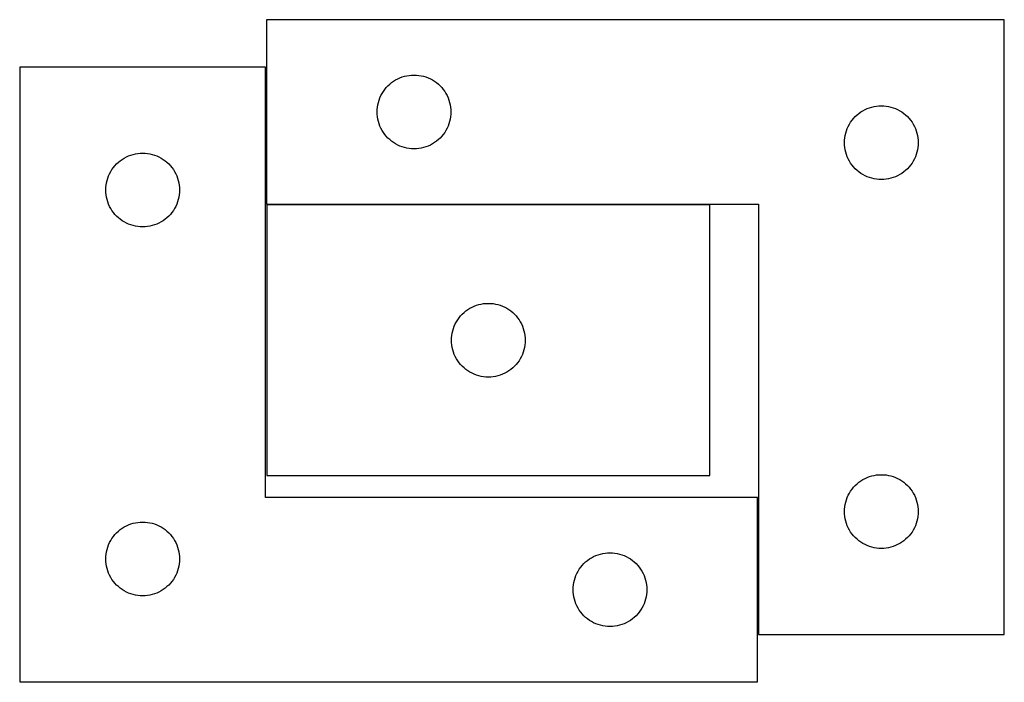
# Model space of a CAD drawing. Header units: millimetres. Extents: x 7 to 1243, y 7 to 2493.
# Tile 19 of 22: x 674 to 915, y 2332 to 2493. Entities that reach past the tile are written whole.
import ezdxf

# ---------------------------------------------------------------- set-up
doc = ezdxf.new("R2010")
doc.units = ezdxf.units.MM
doc.layers.add('COMMON', color=5, linetype='CONTINUOUS', true_color=0x0000ff)
doc.layers.add('CUT', color=7, linetype='CONTINUOUS', true_color=0x000000)

msp = doc.modelspace()

# ---------------------------------------------------------------- linework, layer by layer
at = {"layer": 'COMMON'}
for p, q in [((734.46151, 2448.484198), (734.46151, 2481.930532)), ((842.692288, 2448.384198), (734.692288, 2448.384198)), ((854.46151, 2343.484198), (854.46151, 2376.930532)), ((819.562864, 2331.830532), (674.361509, 2331.830532))]:
    msp.add_line(p, q, dxfattribs=at)
at = {"layer": 'CUT'}
for p, q in [((914.56151, 2493.484198), (734.56151, 2493.484198)), ((734.56151, 2493.484198), (734.56151, 2448.484198)), ((914.56151, 2343.484198), (914.56151, 2493.484198)), ((734.361509, 2481.930532), (674.361509, 2481.930532)), ((674.361509, 2481.930532), (674.361509, 2331.930532)), ((734.361509, 2376.930532), (734.361509, 2481.930532)), ((766.06151, 2478.778426), (766.580911, 2479.056053)), ((766.580911, 2479.056053), (767.117359, 2479.299114)), ((767.117359, 2479.299114), (767.668555, 2479.506569)), ((767.668555, 2479.506569), (768.232138, 2479.67753)), ((768.232138, 2479.67753), (768.805697, 2479.811265)), ((768.805697, 2479.811265), (769.386774, 2479.907202)), ((769.386774, 2479.907202), (769.972882, 2479.964928)), ((769.972882, 2479.964928), (770.56151, 2479.984198)), ((770.56151, 2479.984198), (771.150138, 2479.964928)), ((771.150138, 2479.964928), (771.736245, 2479.907202)), ((771.736245, 2479.907202), (772.317323, 2479.811265)), ((772.317323, 2479.811265), (772.890881, 2479.67753)), ((772.890881, 2479.67753), (773.454465, 2479.506569)), ((773.454465, 2479.506569), (774.005661, 2479.299114)), ((774.005661, 2479.299114), (774.542108, 2479.056053)), ((774.542108, 2479.056053), (775.06151, 2478.778426)), ((763.078283, 2475.98433), (763.42133, 2476.463051)), ((763.42133, 2476.463051), (763.794951, 2476.91831)), ((763.794951, 2476.91831), (764.197549, 2477.348159)), ((764.197549, 2477.348159), (764.627397, 2477.750756)), ((764.627397, 2477.750756), (765.082657, 2478.124378)), ((765.082657, 2478.124378), (765.561378, 2478.467424)), ((765.561378, 2478.467424), (766.06151, 2478.778426)), ((775.06151, 2478.778426), (775.561642, 2478.467424)), ((775.561642, 2478.467424), (776.040363, 2478.124378)), ((776.040363, 2478.124378), (776.495622, 2477.750756)), ((776.495622, 2477.750756), (776.925471, 2477.348159)), ((776.925471, 2477.348159), (777.328068, 2476.91831)), ((777.328068, 2476.91831), (777.70169, 2476.463051)), ((777.70169, 2476.463051), (778.044736, 2475.98433)), ((762.039139, 2473.877153), (762.246594, 2474.428349)), ((762.246594, 2474.428349), (762.489655, 2474.964796)), ((762.489655, 2474.964796), (762.767281, 2475.484198)), ((762.767281, 2475.484198), (763.078283, 2475.98433)), ((778.044736, 2475.98433), (778.355738, 2475.484198)), ((778.355738, 2475.484198), (778.633364, 2474.964796)), ((778.633364, 2474.964796), (778.876426, 2474.428349)), ((778.876426, 2474.428349), (779.083881, 2473.877153)), ((761.580779, 2471.572826), (761.638506, 2472.158934)), ((761.638506, 2472.158934), (761.734442, 2472.740011)), ((761.734442, 2472.740011), (761.868177, 2473.313569)), ((761.868177, 2473.313569), (762.039139, 2473.877153)), ((779.083881, 2473.877153), (779.254842, 2473.313569)), ((779.254842, 2473.313569), (779.388577, 2472.740011)), ((779.388577, 2472.740011), (779.484513, 2472.158934)), ((779.484513, 2472.158934), (779.54224, 2471.572826)), ((880.580911, 2471.556053), (881.117359, 2471.799114)), ((881.117359, 2471.799114), (881.668555, 2472.006569)), ((881.668555, 2472.006569), (882.232138, 2472.17753)), ((882.232138, 2472.17753), (882.805697, 2472.311265)), ((882.805697, 2472.311265), (883.386774, 2472.407202)), ((883.386774, 2472.407202), (883.972882, 2472.464928)), ((883.972882, 2472.464928), (884.56151, 2472.484198)), ((884.56151, 2472.484198), (885.150138, 2472.464928)), ((885.150138, 2472.464928), (885.736245, 2472.407202)), ((885.736245, 2472.407202), (886.317323, 2472.311265)), ((886.317323, 2472.311265), (886.890881, 2472.17753)), ((886.890881, 2472.17753), (887.454465, 2472.006569)), ((887.454465, 2472.006569), (888.005661, 2471.799114)), ((888.005661, 2471.799114), (888.542108, 2471.556053)), ((761.56151, 2470.984198), (761.580779, 2471.572826)), ((761.580779, 2470.39557), (761.56151, 2470.984198)), ((761.638506, 2469.809462), (761.580779, 2470.39557)), ((761.734442, 2469.228385), (761.638506, 2469.809462)), ((779.484513, 2469.809462), (779.388577, 2469.228385)), ((779.54224, 2470.39557), (779.484513, 2469.809462)), ((779.54224, 2471.572826), (779.56151, 2470.984198)), ((779.56151, 2470.984198), (779.54224, 2470.39557)), ((877.42133, 2468.963051), (877.794951, 2469.41831)), ((877.794951, 2469.41831), (878.197549, 2469.848159)), ((878.197549, 2469.848159), (878.627397, 2470.250756)), ((878.627397, 2470.250756), (879.082657, 2470.624378)), ((879.082657, 2470.624378), (879.561378, 2470.967424)), ((879.561378, 2470.967424), (880.06151, 2471.278426)), ((880.06151, 2471.278426), (880.580911, 2471.556053)), ((888.542108, 2471.556053), (889.06151, 2471.278426)), ((889.06151, 2471.278426), (889.561642, 2470.967424)), ((889.561642, 2470.967424), (890.040363, 2470.624378)), ((890.040363, 2470.624378), (890.495622, 2470.250756)), ((890.495622, 2470.250756), (890.925471, 2469.848159)), ((890.925471, 2469.848159), (891.328068, 2469.41831)), ((891.328068, 2469.41831), (891.70169, 2468.963051)), ((761.868177, 2468.654826), (761.734442, 2469.228385)), ((762.039139, 2468.091243), (761.868177, 2468.654826)), ((762.246594, 2467.540047), (762.039139, 2468.091243)), ((762.489655, 2467.0036), (762.246594, 2467.540047)), ((762.767281, 2466.484198), (762.489655, 2467.0036)), ((778.633364, 2467.0036), (778.355738, 2466.484198)), ((778.876426, 2467.540047), (778.633364, 2467.0036)), ((779.083881, 2468.091243), (778.876426, 2467.540047)), ((779.254842, 2468.654826), (779.083881, 2468.091243)), ((779.388577, 2469.228385), (779.254842, 2468.654826)), ((876.039139, 2466.377153), (876.246594, 2466.928349)), ((876.246594, 2466.928349), (876.489655, 2467.464796)), ((876.489655, 2467.464796), (876.767281, 2467.984198)), ((876.767281, 2467.984198), (877.078283, 2468.48433)), ((877.078283, 2468.48433), (877.42133, 2468.963051)), ((891.70169, 2468.963051), (892.044736, 2468.48433)), ((892.044736, 2468.48433), (892.355738, 2467.984198)), ((892.355738, 2467.984198), (892.633364, 2467.464796)), ((892.633364, 2467.464796), (892.876426, 2466.928349)), ((892.876426, 2466.928349), (893.083881, 2466.377153)), ((763.078283, 2465.984066), (762.767281, 2466.484198)), ((763.42133, 2465.505345), (763.078283, 2465.984066)), ((763.794951, 2465.050086), (763.42133, 2465.505345)), ((764.197549, 2464.620237), (763.794951, 2465.050086)), ((764.627397, 2464.21764), (764.197549, 2464.620237)), ((776.925471, 2464.620237), (776.495622, 2464.21764)), ((777.328068, 2465.050086), (776.925471, 2464.620237)), ((777.70169, 2465.505345), (777.328068, 2465.050086)), ((778.044736, 2465.984066), (777.70169, 2465.505345)), ((778.355738, 2466.484198), (778.044736, 2465.984066)), ((875.580779, 2464.072826), (875.638506, 2464.658934)), ((875.638506, 2464.658934), (875.734442, 2465.240011)), ((875.734442, 2465.240011), (875.868177, 2465.813569)), ((875.868177, 2465.813569), (876.039139, 2466.377153)), ((893.083881, 2466.377153), (893.254842, 2465.813569)), ((893.254842, 2465.813569), (893.388577, 2465.240011)), ((893.388577, 2465.240011), (893.484513, 2464.658934)), ((893.484513, 2464.658934), (893.54224, 2464.072826)), ((765.082657, 2463.844018), (764.627397, 2464.21764)), ((765.561378, 2463.500971), (765.082657, 2463.844018)), ((766.06151, 2463.189969), (765.561378, 2463.500971)), ((766.580911, 2462.912343), (766.06151, 2463.189969)), ((767.117359, 2462.669282), (766.580911, 2462.912343)), ((767.668555, 2462.461827), (767.117359, 2462.669282)), ((768.232138, 2462.290865), (767.668555, 2462.461827)), ((768.805697, 2462.15713), (768.232138, 2462.290865)), ((769.386774, 2462.061194), (768.805697, 2462.15713)), ((769.972882, 2462.003468), (769.386774, 2462.061194)), ((771.736245, 2462.061194), (771.150138, 2462.003468)), ((772.317323, 2462.15713), (771.736245, 2462.061194)), ((772.890881, 2462.290865), (772.317323, 2462.15713)), ((773.454465, 2462.461827), (772.890881, 2462.290865)), ((774.005661, 2462.669282), (773.454465, 2462.461827)), ((774.542108, 2462.912343), (774.005661, 2462.669282)), ((775.06151, 2463.189969), (774.542108, 2462.912343)), ((775.561642, 2463.500971), (775.06151, 2463.189969)), ((776.040363, 2463.844018), (775.561642, 2463.500971)), ((776.495622, 2464.21764), (776.040363, 2463.844018)), ((875.56151, 2463.484198), (875.580779, 2464.072826)), ((875.580779, 2462.89557), (875.56151, 2463.484198)), ((875.638506, 2462.309462), (875.580779, 2462.89557)), ((875.734442, 2461.728385), (875.638506, 2462.309462)), ((893.484513, 2462.309462), (893.388577, 2461.728385)), ((893.54224, 2462.89557), (893.484513, 2462.309462)), ((893.54224, 2464.072826), (893.56151, 2463.484198)), ((893.56151, 2463.484198), (893.54224, 2462.89557)), ((699.361377, 2459.413759), (699.861509, 2459.724761)), ((699.861509, 2459.724761), (700.38091, 2460.002387)), ((700.38091, 2460.002387), (700.917358, 2460.245448)), ((700.917358, 2460.245448), (701.468554, 2460.452904)), ((701.468554, 2460.452904), (702.032137, 2460.623865)), ((702.032137, 2460.623865), (702.605696, 2460.7576)), ((702.605696, 2460.7576), (703.186773, 2460.853536)), ((703.186773, 2460.853536), (703.772881, 2460.911263)), ((703.772881, 2460.911263), (704.361509, 2460.930532)), ((704.361509, 2460.930532), (704.950137, 2460.911263)), ((704.950137, 2460.911263), (705.536244, 2460.853536)), ((705.536244, 2460.853536), (706.117322, 2460.7576)), ((706.117322, 2460.7576), (706.69088, 2460.623865)), ((706.69088, 2460.623865), (707.254464, 2460.452904)), ((707.254464, 2460.452904), (707.80566, 2460.245448)), ((707.80566, 2460.245448), (708.342107, 2460.002387)), ((708.342107, 2460.002387), (708.861509, 2459.724761)), ((708.861509, 2459.724761), (709.361641, 2459.413759)), ((770.56151, 2461.984198), (769.972882, 2462.003468)), ((771.150138, 2462.003468), (770.56151, 2461.984198)), ((875.868177, 2461.154826), (875.734442, 2461.728385)), ((876.039139, 2460.591243), (875.868177, 2461.154826)), ((876.246594, 2460.040047), (876.039139, 2460.591243)), ((876.489655, 2459.5036), (876.246594, 2460.040047)), ((892.876426, 2460.040047), (892.633364, 2459.5036)), ((893.083881, 2460.591243), (892.876426, 2460.040047)), ((893.254842, 2461.154826), (893.083881, 2460.591243)), ((893.388577, 2461.728385), (893.254842, 2461.154826)), ((696.878282, 2456.930664), (697.221329, 2457.409385)), ((697.221329, 2457.409385), (697.59495, 2457.864645)), ((697.59495, 2457.864645), (697.997548, 2458.294493)), ((697.997548, 2458.294493), (698.427396, 2458.697091)), ((698.427396, 2458.697091), (698.882656, 2459.070712)), ((698.882656, 2459.070712), (699.361377, 2459.413759)), ((709.361641, 2459.413759), (709.840362, 2459.070712)), ((709.840362, 2459.070712), (710.295621, 2458.697091)), ((710.295621, 2458.697091), (710.72547, 2458.294493)), ((710.72547, 2458.294493), (711.128067, 2457.864645)), ((711.128067, 2457.864645), (711.501689, 2457.409385)), ((711.501689, 2457.409385), (711.844735, 2456.930664)), ((876.767281, 2458.984198), (876.489655, 2459.5036)), ((877.078283, 2458.484066), (876.767281, 2458.984198)), ((877.42133, 2458.005345), (877.078283, 2458.484066)), ((877.794951, 2457.550086), (877.42133, 2458.005345)), ((878.197549, 2457.120237), (877.794951, 2457.550086)), ((891.328068, 2457.550086), (890.925471, 2457.120237)), ((891.70169, 2458.005345), (891.328068, 2457.550086)), ((892.044736, 2458.484066), (891.70169, 2458.005345)), ((892.355738, 2458.984198), (892.044736, 2458.484066)), ((892.633364, 2459.5036), (892.355738, 2458.984198)), ((695.839138, 2454.823488), (696.046593, 2455.374683)), ((696.046593, 2455.374683), (696.289654, 2455.911131)), ((696.289654, 2455.911131), (696.56728, 2456.430532)), ((696.56728, 2456.430532), (696.878282, 2456.930664)), ((711.844735, 2456.930664), (712.155737, 2456.430532)), ((712.155737, 2456.430532), (712.433363, 2455.911131)), ((712.433363, 2455.911131), (712.676425, 2455.374683)), ((712.676425, 2455.374683), (712.88388, 2454.823488)), ((878.627397, 2456.71764), (878.197549, 2457.120237)), ((879.082657, 2456.344018), (878.627397, 2456.71764)), ((879.561378, 2456.000971), (879.082657, 2456.344018)), ((880.06151, 2455.689969), (879.561378, 2456.000971)), ((880.580911, 2455.412343), (880.06151, 2455.689969)), ((881.117359, 2455.169282), (880.580911, 2455.412343)), ((881.668555, 2454.961827), (881.117359, 2455.169282)), ((882.232138, 2454.790865), (881.668555, 2454.961827)), ((887.454465, 2454.961827), (886.890881, 2454.790865)), ((888.005661, 2455.169282), (887.454465, 2454.961827)), ((888.542108, 2455.412343), (888.005661, 2455.169282)), ((889.06151, 2455.689969), (888.542108, 2455.412343)), ((889.561642, 2456.000971), (889.06151, 2455.689969)), ((890.040363, 2456.344018), (889.561642, 2456.000971)), ((890.495622, 2456.71764), (890.040363, 2456.344018)), ((890.925471, 2457.120237), (890.495622, 2456.71764)), ((695.361509, 2451.930532), (695.380778, 2452.519161)), ((695.380778, 2452.519161), (695.438505, 2453.105268)), ((695.438505, 2453.105268), (695.534441, 2453.686345)), ((695.534441, 2453.686345), (695.668176, 2454.259904)), ((695.668176, 2454.259904), (695.839138, 2454.823488)), ((712.88388, 2454.823488), (713.054841, 2454.259904)), ((713.054841, 2454.259904), (713.188576, 2453.686345)), ((713.188576, 2453.686345), (713.284512, 2453.105268)), ((713.284512, 2453.105268), (713.342239, 2452.519161)), ((713.342239, 2452.519161), (713.361509, 2451.930532)), ((882.805697, 2454.65713), (882.232138, 2454.790865)), ((883.386774, 2454.561194), (882.805697, 2454.65713)), ((883.972882, 2454.503468), (883.386774, 2454.561194)), ((884.56151, 2454.484198), (883.972882, 2454.503468)), ((885.150138, 2454.503468), (884.56151, 2454.484198)), ((885.736245, 2454.561194), (885.150138, 2454.503468)), ((886.317323, 2454.65713), (885.736245, 2454.561194)), ((886.890881, 2454.790865), (886.317323, 2454.65713)), ((695.380778, 2451.341904), (695.361509, 2451.930532)), ((695.438505, 2450.755797), (695.380778, 2451.341904)), ((695.534441, 2450.174719), (695.438505, 2450.755797)), ((695.668176, 2449.601161), (695.534441, 2450.174719)), ((713.188576, 2450.174719), (713.054841, 2449.601161)), ((713.284512, 2450.755797), (713.188576, 2450.174719)), ((713.342239, 2451.341904), (713.284512, 2450.755797)), ((713.361509, 2451.930532), (713.342239, 2451.341904)), ((695.839138, 2449.037577), (695.668176, 2449.601161)), ((696.046593, 2448.486381), (695.839138, 2449.037577)), ((696.289654, 2447.949934), (696.046593, 2448.486381)), ((696.56728, 2447.430532), (696.289654, 2447.949934)), ((712.433363, 2447.949934), (712.155737, 2447.430532)), ((712.676425, 2448.486381), (712.433363, 2447.949934)), ((712.88388, 2449.037577), (712.676425, 2448.486381)), ((713.054841, 2449.601161), (712.88388, 2449.037577)), ((734.56151, 2448.484198), (854.56151, 2448.484198)), ((842.692288, 2448.284197), (734.692288, 2448.284197)), ((734.692288, 2448.284197), (734.692288, 2382.284197)), ((842.692288, 2382.284197), (842.692288, 2448.284197)), ((854.56151, 2448.484198), (854.56151, 2343.484198)), ((696.878282, 2446.9304), (696.56728, 2447.430532)), ((697.221329, 2446.451679), (696.878282, 2446.9304)), ((697.59495, 2445.99642), (697.221329, 2446.451679)), ((697.997548, 2445.566571), (697.59495, 2445.99642)), ((698.427396, 2445.163974), (697.997548, 2445.566571)), ((710.72547, 2445.566571), (710.295621, 2445.163974)), ((711.128067, 2445.99642), (710.72547, 2445.566571)), ((711.501689, 2446.451679), (711.128067, 2445.99642)), ((711.844735, 2446.9304), (711.501689, 2446.451679)), ((712.155737, 2447.430532), (711.844735, 2446.9304)), ((698.882656, 2444.790352), (698.427396, 2445.163974)), ((699.361377, 2444.447306), (698.882656, 2444.790352)), ((699.861509, 2444.136304), (699.361377, 2444.447306)), ((700.38091, 2443.858678), (699.861509, 2444.136304)), ((700.917358, 2443.615617), (700.38091, 2443.858678)), ((701.468554, 2443.408161), (700.917358, 2443.615617)), ((702.032137, 2443.2372), (701.468554, 2443.408161)), ((702.605696, 2443.103465), (702.032137, 2443.2372)), ((703.186773, 2443.007529), (702.605696, 2443.103465)), ((703.772881, 2442.949802), (703.186773, 2443.007529)), ((704.361509, 2442.930532), (703.772881, 2442.949802)), ((704.950137, 2442.949802), (704.361509, 2442.930532)), ((705.536244, 2443.007529), (704.950137, 2442.949802)), ((706.117322, 2443.103465), (705.536244, 2443.007529)), ((706.69088, 2443.2372), (706.117322, 2443.103465)), ((707.254464, 2443.408161), (706.69088, 2443.2372)), ((707.80566, 2443.615617), (707.254464, 2443.408161)), ((708.342107, 2443.858678), (707.80566, 2443.615617)), ((708.861509, 2444.136304), (708.342107, 2443.858678)), ((709.361641, 2444.447306), (708.861509, 2444.136304)), ((709.840362, 2444.790352), (709.361641, 2444.447306)), ((710.295621, 2445.163974), (709.840362, 2444.790352)), ((785.248138, 2423.599113), (785.799333, 2423.806568)), ((785.799333, 2423.806568), (786.362917, 2423.977529)), ((786.362917, 2423.977529), (786.936476, 2424.111264)), ((786.936476, 2424.111264), (787.517553, 2424.207201)), ((787.517553, 2424.207201), (788.10366, 2424.264927)), ((788.10366, 2424.264927), (788.692288, 2424.284197)), ((788.692288, 2424.284197), (789.280917, 2424.264927)), ((789.280917, 2424.264927), (789.867024, 2424.207201)), ((789.867024, 2424.207201), (790.448101, 2424.111264)), ((790.448101, 2424.111264), (791.02166, 2423.977529)), ((791.02166, 2423.977529), (791.585244, 2423.806568)), ((791.585244, 2423.806568), (792.136439, 2423.599113)), ((781.552108, 2420.76305), (781.92573, 2421.218309)), ((781.92573, 2421.218309), (782.328327, 2421.648158)), ((782.328327, 2421.648158), (782.758176, 2422.050755)), ((782.758176, 2422.050755), (783.213436, 2422.424377)), ((783.213436, 2422.424377), (783.692156, 2422.767423)), ((783.692156, 2422.767423), (784.192288, 2423.078425)), ((784.192288, 2423.078425), (784.71169, 2423.356052)), ((784.71169, 2423.356052), (785.248138, 2423.599113)), ((792.136439, 2423.599113), (792.672887, 2423.356052)), ((792.672887, 2423.356052), (793.192288, 2423.078425)), ((793.192288, 2423.078425), (793.692421, 2422.767423)), ((793.692421, 2422.767423), (794.171141, 2422.424377)), ((794.171141, 2422.424377), (794.626401, 2422.050755)), ((794.626401, 2422.050755), (795.05625, 2421.648158)), ((795.05625, 2421.648158), (795.458847, 2421.218309)), ((795.458847, 2421.218309), (795.832469, 2420.76305)), ((780.377373, 2418.728348), (780.620434, 2419.264795)), ((780.620434, 2419.264795), (780.89806, 2419.784197)), ((780.89806, 2419.784197), (781.209062, 2420.284329)), ((781.209062, 2420.284329), (781.552108, 2420.76305)), ((795.832469, 2420.76305), (796.175515, 2420.284329)), ((796.175515, 2420.284329), (796.486517, 2419.784197)), ((796.486517, 2419.784197), (796.764143, 2419.264795)), ((796.764143, 2419.264795), (797.007204, 2418.728348)), ((779.711558, 2415.872825), (779.769285, 2416.458933)), ((779.769285, 2416.458933), (779.865221, 2417.04001)), ((779.865221, 2417.04001), (779.998956, 2417.613568)), ((779.998956, 2417.613568), (780.169917, 2418.177152)), ((780.169917, 2418.177152), (780.377373, 2418.728348)), ((797.007204, 2418.728348), (797.21466, 2418.177152)), ((797.21466, 2418.177152), (797.385621, 2417.613568)), ((797.385621, 2417.613568), (797.519356, 2417.04001)), ((797.519356, 2417.04001), (797.615292, 2416.458933)), ((797.615292, 2416.458933), (797.673019, 2415.872825)), ((779.692288, 2415.284197), (779.711558, 2415.872825)), ((779.711558, 2414.695569), (779.692288, 2415.284197)), ((779.769285, 2414.109461), (779.711558, 2414.695569)), ((779.865221, 2413.528384), (779.769285, 2414.109461)), ((797.615292, 2414.109461), (797.519356, 2413.528384)), ((797.673019, 2414.695569), (797.615292, 2414.109461)), ((797.673019, 2415.872825), (797.692288, 2415.284197)), ((797.692288, 2415.284197), (797.673019, 2414.695569)), ((779.998956, 2412.954825), (779.865221, 2413.528384)), ((780.169917, 2412.391242), (779.998956, 2412.954825)), ((780.377373, 2411.840046), (780.169917, 2412.391242)), ((780.620434, 2411.303599), (780.377373, 2411.840046)), ((797.007204, 2411.840046), (796.764143, 2411.303599)), ((797.21466, 2412.391242), (797.007204, 2411.840046)), ((797.385621, 2412.954825), (797.21466, 2412.391242)), ((797.519356, 2413.528384), (797.385621, 2412.954825)), ((780.89806, 2410.784197), (780.620434, 2411.303599)), ((781.209062, 2410.284065), (780.89806, 2410.784197)), ((781.552108, 2409.805344), (781.209062, 2410.284065)), ((781.92573, 2409.350085), (781.552108, 2409.805344)), ((782.328327, 2408.920236), (781.92573, 2409.350085)), ((795.458847, 2409.350085), (795.05625, 2408.920236)), ((795.832469, 2409.805344), (795.458847, 2409.350085)), ((796.175515, 2410.284065), (795.832469, 2409.805344)), ((796.486517, 2410.784197), (796.175515, 2410.284065)), ((796.764143, 2411.303599), (796.486517, 2410.784197)), ((782.758176, 2408.517639), (782.328327, 2408.920236)), ((783.213436, 2408.144017), (782.758176, 2408.517639)), ((783.692156, 2407.80097), (783.213436, 2408.144017)), ((784.192288, 2407.489968), (783.692156, 2407.80097)), ((784.71169, 2407.212342), (784.192288, 2407.489968)), ((785.248138, 2406.969281), (784.71169, 2407.212342)), ((785.799333, 2406.761826), (785.248138, 2406.969281)), ((792.136439, 2406.969281), (791.585244, 2406.761826)), ((792.672887, 2407.212342), (792.136439, 2406.969281)), ((793.192288, 2407.489968), (792.672887, 2407.212342)), ((793.692421, 2407.80097), (793.192288, 2407.489968)), ((794.171141, 2408.144017), (793.692421, 2407.80097)), ((794.626401, 2408.517639), (794.171141, 2408.144017)), ((795.05625, 2408.920236), (794.626401, 2408.517639)), ((786.362917, 2406.590864), (785.799333, 2406.761826)), ((786.936476, 2406.457129), (786.362917, 2406.590864)), ((787.517553, 2406.361193), (786.936476, 2406.457129)), ((788.10366, 2406.303467), (787.517553, 2406.361193)), ((788.692288, 2406.284197), (788.10366, 2406.303467)), ((789.280917, 2406.303467), (788.692288, 2406.284197)), ((789.867024, 2406.361193), (789.280917, 2406.303467)), ((790.448101, 2406.457129), (789.867024, 2406.361193)), ((791.02166, 2406.590864), (790.448101, 2406.457129)), ((791.585244, 2406.761826), (791.02166, 2406.590864)), ((734.692288, 2382.284197), (842.692288, 2382.284197)), ((878.627397, 2380.250756), (879.082657, 2380.624378)), ((879.082657, 2380.624378), (879.561378, 2380.967424)), ((879.561378, 2380.967424), (880.06151, 2381.278426)), ((880.06151, 2381.278426), (880.580911, 2381.556053)), ((880.580911, 2381.556053), (881.117359, 2381.799114)), ((881.117359, 2381.799114), (881.668555, 2382.006569)), ((881.668555, 2382.006569), (882.232138, 2382.17753)), ((882.232138, 2382.17753), (882.805697, 2382.311265)), ((882.805697, 2382.311265), (883.386774, 2382.407202)), ((883.386774, 2382.407202), (883.972882, 2382.464928)), ((883.972882, 2382.464928), (884.56151, 2382.484198)), ((884.56151, 2382.484198), (885.150138, 2382.464928)), ((885.150138, 2382.464928), (885.736245, 2382.407202)), ((885.736245, 2382.407202), (886.317323, 2382.311265)), ((886.317323, 2382.311265), (886.890881, 2382.17753)), ((886.890881, 2382.17753), (887.454465, 2382.006569)), ((887.454465, 2382.006569), (888.005661, 2381.799114)), ((888.005661, 2381.799114), (888.542108, 2381.556053)), ((888.542108, 2381.556053), (889.06151, 2381.278426)), ((889.06151, 2381.278426), (889.561642, 2380.967424)), ((889.561642, 2380.967424), (890.040363, 2380.624378)), ((890.040363, 2380.624378), (890.495622, 2380.250756)), ((876.489655, 2377.464796), (876.767281, 2377.984198)), ((876.767281, 2377.984198), (877.078283, 2378.48433)), ((877.078283, 2378.48433), (877.42133, 2378.963051)), ((877.42133, 2378.963051), (877.794951, 2379.41831)), ((877.794951, 2379.41831), (878.197549, 2379.848159)), ((878.197549, 2379.848159), (878.627397, 2380.250756)), ((890.495622, 2380.250756), (890.925471, 2379.848159)), ((890.925471, 2379.848159), (891.328068, 2379.41831)), ((891.328068, 2379.41831), (891.70169, 2378.963051)), ((891.70169, 2378.963051), (892.044736, 2378.48433)), ((892.044736, 2378.48433), (892.355738, 2377.984198)), ((892.355738, 2377.984198), (892.633364, 2377.464796)), ((854.361509, 2376.930532), (734.361509, 2376.930532)), ((854.361509, 2331.930532), (854.361509, 2376.930532)), ((875.734442, 2375.240011), (875.868177, 2375.813569)), ((875.868177, 2375.813569), (876.039139, 2376.377153)), ((876.039139, 2376.377153), (876.246594, 2376.928349)), ((876.246594, 2376.928349), (876.489655, 2377.464796)), ((892.633364, 2377.464796), (892.876426, 2376.928349)), ((892.876426, 2376.928349), (893.083881, 2376.377153)), ((893.083881, 2376.377153), (893.254842, 2375.813569)), ((893.254842, 2375.813569), (893.388577, 2375.240011)), ((875.56151, 2373.484198), (875.580779, 2374.072826)), ((875.580779, 2372.89557), (875.56151, 2373.484198)), ((875.580779, 2374.072826), (875.638506, 2374.658934)), ((875.638506, 2374.658934), (875.734442, 2375.240011)), ((893.388577, 2375.240011), (893.484513, 2374.658934)), ((893.484513, 2374.658934), (893.54224, 2374.072826)), ((893.54224, 2374.072826), (893.56151, 2373.484198)), ((893.56151, 2373.484198), (893.54224, 2372.89557)), ((702.605696, 2370.7576), (703.186773, 2370.853536)), ((703.186773, 2370.853536), (703.772881, 2370.911263)), ((703.772881, 2370.911263), (704.361509, 2370.930532)), ((704.361509, 2370.930532), (704.950137, 2370.911263)), ((704.950137, 2370.911263), (705.536244, 2370.853536)), ((705.536244, 2370.853536), (706.117322, 2370.7576)), ((875.638506, 2372.309462), (875.580779, 2372.89557)), ((875.734442, 2371.728385), (875.638506, 2372.309462)), ((875.868177, 2371.154826), (875.734442, 2371.728385)), ((876.039139, 2370.591243), (875.868177, 2371.154826)), ((893.254842, 2371.154826), (893.083881, 2370.591243)), ((893.388577, 2371.728385), (893.254842, 2371.154826)), ((893.484513, 2372.309462), (893.388577, 2371.728385)), ((893.54224, 2372.89557), (893.484513, 2372.309462)), ((697.997548, 2368.294493), (698.427396, 2368.697091)), ((698.427396, 2368.697091), (698.882656, 2369.070712)), ((698.882656, 2369.070712), (699.361377, 2369.413759)), ((699.361377, 2369.413759), (699.861509, 2369.724761)), ((699.861509, 2369.724761), (700.38091, 2370.002387)), ((700.38091, 2370.002387), (700.917358, 2370.245448)), ((700.917358, 2370.245448), (701.468554, 2370.452904)), ((701.468554, 2370.452904), (702.032137, 2370.623865)), ((702.032137, 2370.623865), (702.605696, 2370.7576)), ((706.117322, 2370.7576), (706.69088, 2370.623865)), ((706.69088, 2370.623865), (707.254464, 2370.452904)), ((707.254464, 2370.452904), (707.80566, 2370.245448)), ((707.80566, 2370.245448), (708.342107, 2370.002387)), ((708.342107, 2370.002387), (708.861509, 2369.724761)), ((708.861509, 2369.724761), (709.361641, 2369.413759)), ((709.361641, 2369.413759), (709.840362, 2369.070712)), ((709.840362, 2369.070712), (710.295621, 2368.697091)), ((710.295621, 2368.697091), (710.72547, 2368.294493)), ((876.246594, 2370.040047), (876.039139, 2370.591243)), ((876.489655, 2369.5036), (876.246594, 2370.040047)), ((876.767281, 2368.984198), (876.489655, 2369.5036)), ((877.078283, 2368.484066), (876.767281, 2368.984198)), ((877.42133, 2368.005345), (877.078283, 2368.484066)), ((892.044736, 2368.484066), (891.70169, 2368.005345)), ((892.355738, 2368.984198), (892.044736, 2368.484066)), ((892.633364, 2369.5036), (892.355738, 2368.984198)), ((892.876426, 2370.040047), (892.633364, 2369.5036)), ((893.083881, 2370.591243), (892.876426, 2370.040047)), ((696.289654, 2365.911131), (696.56728, 2366.430532)), ((696.56728, 2366.430532), (696.878282, 2366.930664)), ((696.878282, 2366.930664), (697.221329, 2367.409385)), ((697.221329, 2367.409385), (697.59495, 2367.864645)), ((697.59495, 2367.864645), (697.997548, 2368.294493)), ((710.72547, 2368.294493), (711.128067, 2367.864645)), ((711.128067, 2367.864645), (711.501689, 2367.409385)), ((711.501689, 2367.409385), (711.844735, 2366.930664)), ((711.844735, 2366.930664), (712.155737, 2366.430532)), ((712.155737, 2366.430532), (712.433363, 2365.911131)), ((877.794951, 2367.550086), (877.42133, 2368.005345)), ((878.197549, 2367.120237), (877.794951, 2367.550086)), ((878.627397, 2366.71764), (878.197549, 2367.120237)), ((879.082657, 2366.344018), (878.627397, 2366.71764)), ((879.561378, 2366.000971), (879.082657, 2366.344018)), ((880.06151, 2365.689969), (879.561378, 2366.000971)), ((889.561642, 2366.000971), (889.06151, 2365.689969)), ((890.040363, 2366.344018), (889.561642, 2366.000971)), ((890.495622, 2366.71764), (890.040363, 2366.344018)), ((890.925471, 2367.120237), (890.495622, 2366.71764)), ((891.328068, 2367.550086), (890.925471, 2367.120237)), ((891.70169, 2368.005345), (891.328068, 2367.550086)), ((695.438505, 2363.105268), (695.534441, 2363.686345)), ((695.534441, 2363.686345), (695.668176, 2364.259904)), ((695.668176, 2364.259904), (695.839138, 2364.823488)), ((695.839138, 2364.823488), (696.046593, 2365.374683)), ((696.046593, 2365.374683), (696.289654, 2365.911131)), ((712.433363, 2365.911131), (712.676425, 2365.374683)), ((712.676425, 2365.374683), (712.88388, 2364.823488)), ((712.88388, 2364.823488), (713.054841, 2364.259904)), ((713.054841, 2364.259904), (713.188576, 2363.686345)), ((713.188576, 2363.686345), (713.284512, 2363.105268)), ((880.580911, 2365.412343), (880.06151, 2365.689969)), ((881.117359, 2365.169282), (880.580911, 2365.412343)), ((881.668555, 2364.961827), (881.117359, 2365.169282)), ((882.232138, 2364.790865), (881.668555, 2364.961827)), ((882.805697, 2364.65713), (882.232138, 2364.790865)), ((883.386774, 2364.561194), (882.805697, 2364.65713)), ((883.972882, 2364.503468), (883.386774, 2364.561194)), ((884.56151, 2364.484198), (883.972882, 2364.503468)), ((885.150138, 2364.503468), (884.56151, 2364.484198)), ((885.736245, 2364.561194), (885.150138, 2364.503468)), ((886.317323, 2364.65713), (885.736245, 2364.561194)), ((886.890881, 2364.790865), (886.317323, 2364.65713)), ((887.454465, 2364.961827), (886.890881, 2364.790865)), ((888.005661, 2365.169282), (887.454465, 2364.961827)), ((888.542108, 2365.412343), (888.005661, 2365.169282)), ((889.06151, 2365.689969), (888.542108, 2365.412343)), ((695.361509, 2361.930532), (695.380778, 2362.519161)), ((695.380778, 2361.341904), (695.361509, 2361.930532)), ((695.380778, 2362.519161), (695.438505, 2363.105268)), ((695.438505, 2360.755797), (695.380778, 2361.341904)), ((713.284512, 2363.105268), (713.342239, 2362.519161)), ((713.342239, 2361.341904), (713.284512, 2360.755797)), ((713.342239, 2362.519161), (713.361509, 2361.930532)), ((713.361509, 2361.930532), (713.342239, 2361.341904)), ((811.997548, 2360.794493), (812.427396, 2361.197091)), ((812.427396, 2361.197091), (812.882656, 2361.570712)), ((812.882656, 2361.570712), (813.361377, 2361.913759)), ((813.361377, 2361.913759), (813.861509, 2362.224761)), ((813.861509, 2362.224761), (814.38091, 2362.502387)), ((814.38091, 2362.502387), (814.917358, 2362.745448)), ((814.917358, 2362.745448), (815.468554, 2362.952904)), ((815.468554, 2362.952904), (816.032137, 2363.123865)), ((816.032137, 2363.123865), (816.605696, 2363.2576)), ((816.605696, 2363.2576), (817.186773, 2363.353536)), ((817.186773, 2363.353536), (817.772881, 2363.411263)), ((817.772881, 2363.411263), (818.361509, 2363.430532)), ((818.361509, 2363.430532), (818.950137, 2363.411263)), ((818.950137, 2363.411263), (819.536244, 2363.353536)), ((819.536244, 2363.353536), (820.117322, 2363.2576)), ((820.117322, 2363.2576), (820.69088, 2363.123865)), ((820.69088, 2363.123865), (821.254464, 2362.952904)), ((821.254464, 2362.952904), (821.80566, 2362.745448)), ((821.80566, 2362.745448), (822.342107, 2362.502387)), ((822.342107, 2362.502387), (822.861509, 2362.224761)), ((822.861509, 2362.224761), (823.361641, 2361.913759)), ((823.361641, 2361.913759), (823.840362, 2361.570712)), ((823.840362, 2361.570712), (824.295621, 2361.197091)), ((824.295621, 2361.197091), (824.72547, 2360.794493)), ((695.534441, 2360.174719), (695.438505, 2360.755797)), ((695.668176, 2359.601161), (695.534441, 2360.174719)), ((695.839138, 2359.037577), (695.668176, 2359.601161)), ((696.046593, 2358.486381), (695.839138, 2359.037577)), ((712.88388, 2359.037577), (712.676425, 2358.486381)), ((713.054841, 2359.601161), (712.88388, 2359.037577)), ((713.188576, 2360.174719), (713.054841, 2359.601161)), ((713.284512, 2360.755797), (713.188576, 2360.174719)), ((810.289654, 2358.411131), (810.56728, 2358.930532)), ((810.56728, 2358.930532), (810.878282, 2359.430664)), ((810.878282, 2359.430664), (811.221329, 2359.909385)), ((811.221329, 2359.909385), (811.59495, 2360.364645)), ((811.59495, 2360.364645), (811.997548, 2360.794493)), ((824.72547, 2360.794493), (825.128067, 2360.364645)), ((825.128067, 2360.364645), (825.501689, 2359.909385)), ((825.501689, 2359.909385), (825.844735, 2359.430664)), ((825.844735, 2359.430664), (826.155737, 2358.930532)), ((826.155737, 2358.930532), (826.433363, 2358.411131)), ((696.289654, 2357.949934), (696.046593, 2358.486381)), ((696.56728, 2357.430532), (696.289654, 2357.949934)), ((696.878282, 2356.9304), (696.56728, 2357.430532)), ((697.221329, 2356.451679), (696.878282, 2356.9304)), ((697.59495, 2355.99642), (697.221329, 2356.451679)), ((711.501689, 2356.451679), (711.128067, 2355.99642)), ((711.844735, 2356.9304), (711.501689, 2356.451679)), ((712.155737, 2357.430532), (711.844735, 2356.9304)), ((712.433363, 2357.949934), (712.155737, 2357.430532)), ((712.676425, 2358.486381), (712.433363, 2357.949934)), ((809.534441, 2356.186345), (809.668176, 2356.759904)), ((809.668176, 2356.759904), (809.839138, 2357.323488)), ((809.839138, 2357.323488), (810.046593, 2357.874683)), ((810.046593, 2357.874683), (810.289654, 2358.411131)), ((826.433363, 2358.411131), (826.676425, 2357.874683)), ((826.676425, 2357.874683), (826.88388, 2357.323488)), ((826.88388, 2357.323488), (827.054841, 2356.759904)), ((827.054841, 2356.759904), (827.188576, 2356.186345)), ((697.997548, 2355.566571), (697.59495, 2355.99642)), ((698.427396, 2355.163974), (697.997548, 2355.566571)), ((698.882656, 2354.790352), (698.427396, 2355.163974)), ((699.361377, 2354.447306), (698.882656, 2354.790352)), ((699.861509, 2354.136304), (699.361377, 2354.447306)), ((700.38091, 2353.858678), (699.861509, 2354.136304)), ((708.861509, 2354.136304), (708.342107, 2353.858678)), ((709.361641, 2354.447306), (708.861509, 2354.136304)), ((709.840362, 2354.790352), (709.361641, 2354.447306)), ((710.295621, 2355.163974), (709.840362, 2354.790352)), ((710.72547, 2355.566571), (710.295621, 2355.163974)), ((711.128067, 2355.99642), (710.72547, 2355.566571)), ((809.361509, 2354.430532), (809.380778, 2355.019161)), ((809.380778, 2353.841904), (809.361509, 2354.430532)), ((809.380778, 2355.019161), (809.438505, 2355.605268)), ((809.438505, 2355.605268), (809.534441, 2356.186345)), ((827.188576, 2356.186345), (827.284512, 2355.605268)), ((827.284512, 2355.605268), (827.342239, 2355.019161)), ((827.342239, 2355.019161), (827.361509, 2354.430532)), ((827.361509, 2354.430532), (827.342239, 2353.841904)), ((700.917358, 2353.615617), (700.38091, 2353.858678)), ((701.468554, 2353.408161), (700.917358, 2353.615617)), ((702.032137, 2353.2372), (701.468554, 2353.408161)), ((702.605696, 2353.103465), (702.032137, 2353.2372)), ((703.186773, 2353.007529), (702.605696, 2353.103465)), ((703.772881, 2352.949802), (703.186773, 2353.007529)), ((704.361509, 2352.930532), (703.772881, 2352.949802)), ((704.950137, 2352.949802), (704.361509, 2352.930532)), ((705.536244, 2353.007529), (704.950137, 2352.949802)), ((706.117322, 2353.103465), (705.536244, 2353.007529)), ((706.69088, 2353.2372), (706.117322, 2353.103465)), ((707.254464, 2353.408161), (706.69088, 2353.2372)), ((707.80566, 2353.615617), (707.254464, 2353.408161)), ((708.342107, 2353.858678), (707.80566, 2353.615617)), ((809.438505, 2353.255797), (809.380778, 2353.841904)), ((809.534441, 2352.674719), (809.438505, 2353.255797)), ((809.668176, 2352.101161), (809.534441, 2352.674719)), ((809.839138, 2351.537577), (809.668176, 2352.101161)), ((827.054841, 2352.101161), (826.88388, 2351.537577)), ((827.188576, 2352.674719), (827.054841, 2352.101161)), ((827.284512, 2353.255797), (827.188576, 2352.674719)), ((827.342239, 2353.841904), (827.284512, 2353.255797)), ((810.046593, 2350.986381), (809.839138, 2351.537577)), ((810.289654, 2350.449934), (810.046593, 2350.986381)), ((810.56728, 2349.930532), (810.289654, 2350.449934)), ((810.878282, 2349.4304), (810.56728, 2349.930532)), ((811.221329, 2348.951679), (810.878282, 2349.4304)), ((825.844735, 2349.4304), (825.501689, 2348.951679)), ((826.155737, 2349.930532), (825.844735, 2349.4304)), ((826.433363, 2350.449934), (826.155737, 2349.930532)), ((826.676425, 2350.986381), (826.433363, 2350.449934)), ((826.88388, 2351.537577), (826.676425, 2350.986381)), ((811.59495, 2348.49642), (811.221329, 2348.951679)), ((811.997548, 2348.066571), (811.59495, 2348.49642)), ((812.427396, 2347.663974), (811.997548, 2348.066571)), ((812.882656, 2347.290352), (812.427396, 2347.663974)), ((813.361377, 2346.947306), (812.882656, 2347.290352)), ((813.861509, 2346.636304), (813.361377, 2346.947306)), ((823.361641, 2346.947306), (822.861509, 2346.636304)), ((823.840362, 2347.290352), (823.361641, 2346.947306)), ((824.295621, 2347.663974), (823.840362, 2347.290352)), ((824.72547, 2348.066571), (824.295621, 2347.663974)), ((825.128067, 2348.49642), (824.72547, 2348.066571)), ((825.501689, 2348.951679), (825.128067, 2348.49642)), ((814.38091, 2346.358678), (813.861509, 2346.636304)), ((814.917358, 2346.115617), (814.38091, 2346.358678)), ((815.468554, 2345.908161), (814.917358, 2346.115617)), ((816.032137, 2345.7372), (815.468554, 2345.908161)), ((816.605696, 2345.603465), (816.032137, 2345.7372)), ((817.186773, 2345.507529), (816.605696, 2345.603465)), ((817.772881, 2345.449802), (817.186773, 2345.507529)), ((818.361509, 2345.430532), (817.772881, 2345.449802)), ((818.950137, 2345.449802), (818.361509, 2345.430532)), ((819.536244, 2345.507529), (818.950137, 2345.449802)), ((820.117322, 2345.603465), (819.536244, 2345.507529)), ((820.69088, 2345.7372), (820.117322, 2345.603465)), ((821.254464, 2345.908161), (820.69088, 2345.7372)), ((821.80566, 2346.115617), (821.254464, 2345.908161)), ((822.342107, 2346.358678), (821.80566, 2346.115617)), ((822.861509, 2346.636304), (822.342107, 2346.358678)), ((854.56151, 2343.484198), (914.56151, 2343.484198)), ((674.361509, 2331.930532), (854.361509, 2331.930532))]:
    msp.add_line(p, q, dxfattribs=at)

doc.saveas('drawing.dxf')
